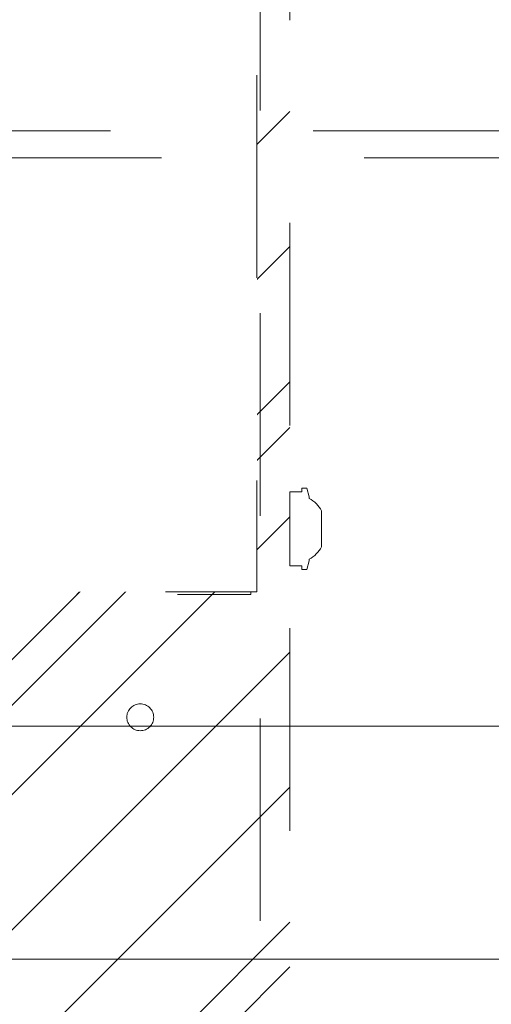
# Model space of a CAD drawing. Header units: inches. Extents: x -462 to -293, y -254 to -12.
# Tile 5 of 89: x -415.82 to -412.72, y -27.48 to -21. Entities that reach past the tile are written whole.
import ezdxf

# ---------------------------------------------------------------- set-up
doc = ezdxf.new("R2010")
doc.units = ezdxf.units.IN
doc.header["$LTSCALE"] = 32
doc.header["$MEASUREMENT"] = 0
doc.linetypes.add('Dash Style-1', pattern=[0.083328, 0.041656, -0.041672])
for name, color, linetype, lineweight in [('Black', 7, 'Continuous', 18), ('DashLine', 7, 'Dash Style-1', 13), ('DashLineFill', 7, 'Dash Style-1', 13), ('Drawing', 7, 'Continuous', 18), ('Metal-Black', 7, 'Continuous', 18), ('Metal-DeskStructure', 7, 'Continuous', 13), ('None', 7, 'Continuous', 18), ('SolidLine', 7, 'Continuous', 15)]:
    doc.layers.add(name, color=color, linetype=linetype, lineweight=lineweight)
doc.layers.add('Metal-Leg', color=7, linetype='Continuous', lineweight=18, true_color=0x4c4c4c)
pattern_1 = [(45, (0, 0), (-1.61301565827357, 1.935715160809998), []), (45, (-1.0608, 1.0608), (-0.4723460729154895, 0.4167612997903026), [])]

# ---------------------------------------------------------------- blocks, each defined once
blk = doc.blocks.new('1BRPT9-Bracket (2D)')
at = {"layer": 'DashLineFill', "linetype": 'Continuous', "lineweight": 13}
h = blk.add_hatch(dxfattribs=at)
h.set_pattern_fill('Steel', color=253, style=0, pattern_type=2)
h.set_pattern_definition(pattern_1)
edge = h.paths.add_edge_path()
edge.add_arc((1.677931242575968, -8.488188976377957), 0.2519685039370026, 269.999999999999, 360.0000000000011)
edge.add_line((1.929899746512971, -8.488188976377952), (1.929899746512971, -7.480314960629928))
edge.add_line((1.929899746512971, -7.480314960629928), (2.323600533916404, -7.480314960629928))
edge.add_line((2.323600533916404, -7.480314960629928), (2.323600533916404, 7.461135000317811))
edge.add_line((2.323600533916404, 7.461135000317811), (1.929899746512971, 7.480314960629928))
edge.add_line((1.929899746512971, 7.480314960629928), (1.929899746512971, 8.488188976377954))
edge.add_arc((1.677931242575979, 8.488188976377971), 0.2519685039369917, 359.999999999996, 450.0000000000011)
edge.add_line((1.677931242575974, 8.740157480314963), (-2.32206875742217, 8.740157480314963))
edge.add_line((-2.32206875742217, 8.740157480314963), (-2.32206875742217, -8.74015748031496))
edge.add_line((-2.32206875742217, -8.74015748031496), (1.677931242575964, -8.74015748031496))
h = blk.add_hatch(dxfattribs=at)
h.set_pattern_fill('Steel', color=253, style=0, pattern_type=2)
h.set_pattern_definition(pattern_1)
h.paths.add_polyline_path([(1.339348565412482, 3.001968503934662), (1.348031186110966, 3.001541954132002), (1.35663018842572, 3.000266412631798), (1.365062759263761, 2.99815416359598), (1.373247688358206, 2.995225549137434), (1.381106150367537, 2.991508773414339), (1.388562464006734, 2.987039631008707), (1.395544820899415, 2.981861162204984), (1.401985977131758, 2.97602323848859), (1.407823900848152, 2.969582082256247), (1.413002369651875, 2.962599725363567), (1.417471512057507, 2.955143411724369), (1.421188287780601, 2.947284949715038), (1.424116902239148, 2.939100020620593), (1.426229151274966, 2.930667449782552), (1.42750469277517, 2.922068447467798), (1.427931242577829, 2.913385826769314), (1.42750469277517, 2.90470320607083), (1.426229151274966, 2.896104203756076), (1.424116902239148, 2.887671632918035), (1.421188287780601, 2.87948670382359), (1.417471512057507, 2.871628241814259), (1.413002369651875, 2.864171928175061), (1.407823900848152, 2.857189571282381), (1.401985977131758, 2.850748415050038), (1.395544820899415, 2.844910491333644), (1.388562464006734, 2.839732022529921), (1.381106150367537, 2.835262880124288), (1.373247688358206, 2.831546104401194), (1.365062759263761, 2.828617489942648), (1.35663018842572, 2.82650524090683), (1.348031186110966, 2.825229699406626), (1.339348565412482, 2.824803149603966), (1.330665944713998, 2.825229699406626), (1.322066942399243, 2.82650524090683), (1.313634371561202, 2.828617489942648), (1.305449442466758, 2.831546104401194), (1.297590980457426, 2.835262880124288), (1.290134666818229, 2.839732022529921), (1.283152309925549, 2.844910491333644), (1.276711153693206, 2.850748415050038), (1.270873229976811, 2.857189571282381), (1.265694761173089, 2.864171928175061), (1.261225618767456, 2.871628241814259), (1.257508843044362, 2.87948670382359), (1.254580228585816, 2.887671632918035), (1.252467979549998, 2.896104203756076), (1.251192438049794, 2.90470320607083), (1.250765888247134, 2.913385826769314), (1.251192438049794, 2.922068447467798), (1.252467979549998, 2.930667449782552), (1.254580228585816, 2.939100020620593), (1.257508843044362, 2.947284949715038), (1.261225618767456, 2.955143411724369), (1.265694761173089, 2.962599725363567), (1.270873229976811, 2.969582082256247), (1.276711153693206, 2.97602323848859), (1.283152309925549, 2.981861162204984), (1.290134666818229, 2.987039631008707), (1.297590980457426, 2.991508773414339), (1.305449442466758, 2.995225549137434), (1.313634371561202, 2.99815416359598), (1.322066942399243, 3.000266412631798), (1.330665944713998, 3.001541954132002)])
h = blk.add_hatch(dxfattribs=at)
h.set_pattern_fill('Steel', color=253, style=0, pattern_type=2)
h.set_pattern_definition(pattern_1)
h.paths.add_polyline_path([(1.339348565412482, 0.6003937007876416), (1.348031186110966, 0.599967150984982), (1.35663018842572, 0.5986916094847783), (1.365062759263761, 0.5965793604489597), (1.373247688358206, 0.5936507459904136), (1.381106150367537, 0.5899339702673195), (1.388562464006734, 0.5854648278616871), (1.395544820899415, 0.5802863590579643), (1.401985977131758, 0.5744484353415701), (1.407823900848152, 0.5680072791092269), (1.413002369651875, 0.5610249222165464), (1.417471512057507, 0.5535686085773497), (1.421188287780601, 0.5457101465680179), (1.424116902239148, 0.5375252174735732), (1.426229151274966, 0.5290926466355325), (1.42750469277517, 0.520493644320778), (1.427931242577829, 0.511811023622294), (1.42750469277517, 0.50312840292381), (1.426229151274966, 0.4945294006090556), (1.424116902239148, 0.4860968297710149), (1.421188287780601, 0.4779119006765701), (1.417471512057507, 0.4700534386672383), (1.413002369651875, 0.4625971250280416), (1.407823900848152, 0.4556147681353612), (1.401985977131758, 0.449173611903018), (1.395544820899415, 0.4433356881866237), (1.388562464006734, 0.4381572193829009), (1.381106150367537, 0.4336880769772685), (1.373247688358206, 0.4299713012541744), (1.365062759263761, 0.4270426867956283), (1.35663018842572, 0.4249304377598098), (1.348031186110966, 0.4236548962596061), (1.339348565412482, 0.4232283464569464), (1.330665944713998, 0.4236548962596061), (1.322066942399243, 0.4249304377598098), (1.313634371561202, 0.4270426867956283), (1.305449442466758, 0.4299713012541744), (1.297590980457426, 0.4336880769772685), (1.290134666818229, 0.4381572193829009), (1.283152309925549, 0.4433356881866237), (1.276711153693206, 0.449173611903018), (1.270873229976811, 0.4556147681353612), (1.265694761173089, 0.4625971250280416), (1.261225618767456, 0.4700534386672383), (1.257508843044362, 0.4779119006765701), (1.254580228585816, 0.4860968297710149), (1.252467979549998, 0.4945294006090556), (1.251192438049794, 0.50312840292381), (1.250765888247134, 0.511811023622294), (1.251192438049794, 0.520493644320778), (1.252467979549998, 0.5290926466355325), (1.254580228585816, 0.5375252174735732), (1.257508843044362, 0.5457101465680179), (1.261225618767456, 0.5535686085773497), (1.265694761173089, 0.5610249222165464), (1.270873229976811, 0.5680072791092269), (1.276711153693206, 0.5744484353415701), (1.283152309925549, 0.5802863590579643), (1.290134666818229, 0.5854648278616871), (1.297590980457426, 0.5899339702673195), (1.305449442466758, 0.5936507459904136), (1.313634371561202, 0.5965793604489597), (1.322066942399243, 0.5986916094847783), (1.330665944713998, 0.599967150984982)])
h = blk.add_hatch(dxfattribs=at)
h.set_pattern_fill('Steel', color=253, style=0, pattern_type=2)
h.set_pattern_definition(pattern_1)
h.paths.add_polyline_path([(1.339348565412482, -0.619573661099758), (1.330665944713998, -0.6191471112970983), (1.322066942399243, -0.6178715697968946), (1.313634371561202, -0.615759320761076), (1.305449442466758, -0.6128307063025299), (1.297590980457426, -0.6091139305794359), (1.290134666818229, -0.6046447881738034), (1.283152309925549, -0.5994663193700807), (1.276711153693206, -0.5936283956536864), (1.270873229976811, -0.5871872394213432), (1.265694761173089, -0.5802048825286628), (1.261225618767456, -0.572748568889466), (1.257508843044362, -0.5648901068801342), (1.254580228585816, -0.5567051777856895), (1.252467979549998, -0.5482726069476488), (1.251192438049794, -0.5396736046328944), (1.250765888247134, -0.5309909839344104), (1.251192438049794, -0.5223083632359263), (1.252467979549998, -0.5137093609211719), (1.254580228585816, -0.5052767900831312), (1.257508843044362, -0.4970918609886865), (1.261225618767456, -0.4892333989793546), (1.265694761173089, -0.481777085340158), (1.270873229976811, -0.4747947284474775), (1.276711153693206, -0.4683535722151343), (1.283152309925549, -0.46251564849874), (1.290134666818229, -0.4573371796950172), (1.297590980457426, -0.4528680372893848), (1.305449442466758, -0.4491512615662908), (1.313634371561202, -0.4462226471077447), (1.322066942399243, -0.4441103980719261), (1.330665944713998, -0.4428348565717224), (1.339348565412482, -0.4424083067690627), (1.348031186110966, -0.4428348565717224), (1.35663018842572, -0.4441103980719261), (1.365062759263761, -0.4462226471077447), (1.373247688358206, -0.4491512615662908), (1.381106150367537, -0.4528680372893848), (1.388562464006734, -0.4573371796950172), (1.395544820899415, -0.46251564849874), (1.401985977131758, -0.4683535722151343), (1.407823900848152, -0.4747947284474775), (1.413002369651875, -0.481777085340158), (1.417471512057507, -0.4892333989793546), (1.421188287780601, -0.4970918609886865), (1.424116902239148, -0.5052767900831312), (1.426229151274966, -0.5137093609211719), (1.42750469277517, -0.5223083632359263), (1.427931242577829, -0.5309909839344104), (1.42750469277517, -0.5396736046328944), (1.426229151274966, -0.5482726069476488), (1.424116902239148, -0.5567051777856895), (1.421188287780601, -0.5648901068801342), (1.417471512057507, -0.572748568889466), (1.413002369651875, -0.5802048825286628), (1.407823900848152, -0.5871872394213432), (1.401985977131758, -0.5936283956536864), (1.395544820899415, -0.5994663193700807), (1.388562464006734, -0.6046447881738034), (1.381106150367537, -0.6091139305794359), (1.373247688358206, -0.6128307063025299), (1.365062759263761, -0.615759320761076), (1.35663018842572, -0.6178715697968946), (1.348031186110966, -0.6191471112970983)])
at = {"layer": 'DashLineFill'}
blk.add_line((2.126750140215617, 7.461135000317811), (2.126750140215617, -7.480314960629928), dxfattribs=at)
at = {"layer": 'DashLineFill', "flags": 128}
blk.add_lwpolyline([(1.677931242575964, -8.74015748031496, 0.4142135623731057), (1.929899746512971, -8.488188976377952), (1.929899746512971, -7.480314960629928), (2.323600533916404, -7.480314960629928), (2.323600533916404, 7.461135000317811), (1.929899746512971, 7.480314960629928), (1.929899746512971, 8.488188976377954, 0.4142135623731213), (1.677931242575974, 8.740157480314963), (-2.32206875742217, 8.740157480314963), (-2.32206875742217, -8.74015748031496)], format="xyb", close=True, dxfattribs=at)
for points in [[(1.339348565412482, 3.001968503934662), (1.348031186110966, 3.001541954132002), (1.35663018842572, 3.000266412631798), (1.365062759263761, 2.99815416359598), (1.373247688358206, 2.995225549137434), (1.381106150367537, 2.991508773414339), (1.388562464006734, 2.987039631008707), (1.395544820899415, 2.981861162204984), (1.401985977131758, 2.97602323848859), (1.407823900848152, 2.969582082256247), (1.413002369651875, 2.962599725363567), (1.417471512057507, 2.955143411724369), (1.421188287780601, 2.947284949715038), (1.424116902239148, 2.939100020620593), (1.426229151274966, 2.930667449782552), (1.42750469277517, 2.922068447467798), (1.427931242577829, 2.913385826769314), (1.42750469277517, 2.90470320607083), (1.426229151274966, 2.896104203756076), (1.424116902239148, 2.887671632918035), (1.421188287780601, 2.87948670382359), (1.417471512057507, 2.871628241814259), (1.413002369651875, 2.864171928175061), (1.407823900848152, 2.857189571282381), (1.401985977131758, 2.850748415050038), (1.395544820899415, 2.844910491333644), (1.388562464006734, 2.839732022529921), (1.381106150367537, 2.835262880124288), (1.373247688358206, 2.831546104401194), (1.365062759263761, 2.828617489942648), (1.35663018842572, 2.82650524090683), (1.348031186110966, 2.825229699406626), (1.339348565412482, 2.824803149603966), (1.330665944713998, 2.825229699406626), (1.322066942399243, 2.82650524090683), (1.313634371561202, 2.828617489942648), (1.305449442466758, 2.831546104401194), (1.297590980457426, 2.835262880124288), (1.290134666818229, 2.839732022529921), (1.283152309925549, 2.844910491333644), (1.276711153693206, 2.850748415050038), (1.270873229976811, 2.857189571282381), (1.265694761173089, 2.864171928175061), (1.261225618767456, 2.871628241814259), (1.257508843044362, 2.87948670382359), (1.254580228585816, 2.887671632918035), (1.252467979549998, 2.896104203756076), (1.251192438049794, 2.90470320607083), (1.250765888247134, 2.913385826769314), (1.251192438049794, 2.922068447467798), (1.252467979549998, 2.930667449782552), (1.254580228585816, 2.939100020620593), (1.257508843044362, 2.947284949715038), (1.261225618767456, 2.955143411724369), (1.265694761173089, 2.962599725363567), (1.270873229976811, 2.969582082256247), (1.276711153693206, 2.97602323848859), (1.283152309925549, 2.981861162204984), (1.290134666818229, 2.987039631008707), (1.297590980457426, 2.991508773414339), (1.305449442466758, 2.995225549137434), (1.313634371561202, 2.99815416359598), (1.322066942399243, 3.000266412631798), (1.330665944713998, 3.001541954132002)], [(1.339348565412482, 0.6003937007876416), (1.348031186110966, 0.599967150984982), (1.35663018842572, 0.5986916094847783), (1.365062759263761, 0.5965793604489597), (1.373247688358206, 0.5936507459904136), (1.381106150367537, 0.5899339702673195), (1.388562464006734, 0.5854648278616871), (1.395544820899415, 0.5802863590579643), (1.401985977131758, 0.5744484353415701), (1.407823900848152, 0.5680072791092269), (1.413002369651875, 0.5610249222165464), (1.417471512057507, 0.5535686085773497), (1.421188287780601, 0.5457101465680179), (1.424116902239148, 0.5375252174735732), (1.426229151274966, 0.5290926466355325), (1.42750469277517, 0.520493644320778), (1.427931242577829, 0.511811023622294), (1.42750469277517, 0.50312840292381), (1.426229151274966, 0.4945294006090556), (1.424116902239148, 0.4860968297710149), (1.421188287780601, 0.4779119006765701), (1.417471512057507, 0.4700534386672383), (1.413002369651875, 0.4625971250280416), (1.407823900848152, 0.4556147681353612), (1.401985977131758, 0.449173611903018), (1.395544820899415, 0.4433356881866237), (1.388562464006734, 0.4381572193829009), (1.381106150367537, 0.4336880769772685), (1.373247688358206, 0.4299713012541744), (1.365062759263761, 0.4270426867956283), (1.35663018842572, 0.4249304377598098), (1.348031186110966, 0.4236548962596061), (1.339348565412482, 0.4232283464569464), (1.330665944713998, 0.4236548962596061), (1.322066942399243, 0.4249304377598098), (1.313634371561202, 0.4270426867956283), (1.305449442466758, 0.4299713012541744), (1.297590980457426, 0.4336880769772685), (1.290134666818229, 0.4381572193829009), (1.283152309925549, 0.4433356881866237), (1.276711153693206, 0.449173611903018), (1.270873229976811, 0.4556147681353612), (1.265694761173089, 0.4625971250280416), (1.261225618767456, 0.4700534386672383), (1.257508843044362, 0.4779119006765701), (1.254580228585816, 0.4860968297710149), (1.252467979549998, 0.4945294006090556), (1.251192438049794, 0.50312840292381), (1.250765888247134, 0.511811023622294), (1.251192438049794, 0.520493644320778), (1.252467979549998, 0.5290926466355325), (1.254580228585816, 0.5375252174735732), (1.257508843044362, 0.5457101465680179), (1.261225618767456, 0.5535686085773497), (1.265694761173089, 0.5610249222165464), (1.270873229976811, 0.5680072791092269), (1.276711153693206, 0.5744484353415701), (1.283152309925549, 0.5802863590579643), (1.290134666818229, 0.5854648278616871), (1.297590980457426, 0.5899339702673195), (1.305449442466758, 0.5936507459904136), (1.313634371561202, 0.5965793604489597), (1.322066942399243, 0.5986916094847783), (1.330665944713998, 0.599967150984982)], [(1.339348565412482, -0.619573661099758), (1.330665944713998, -0.6191471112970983), (1.322066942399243, -0.6178715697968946), (1.313634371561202, -0.615759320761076), (1.305449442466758, -0.6128307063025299), (1.297590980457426, -0.6091139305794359), (1.290134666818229, -0.6046447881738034), (1.283152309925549, -0.5994663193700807), (1.276711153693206, -0.5936283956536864), (1.270873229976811, -0.5871872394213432), (1.265694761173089, -0.5802048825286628), (1.261225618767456, -0.572748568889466), (1.257508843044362, -0.5648901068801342), (1.254580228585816, -0.5567051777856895), (1.252467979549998, -0.5482726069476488), (1.251192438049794, -0.5396736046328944), (1.250765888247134, -0.5309909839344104), (1.251192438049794, -0.5223083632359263), (1.252467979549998, -0.5137093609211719), (1.254580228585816, -0.5052767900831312), (1.257508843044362, -0.4970918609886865), (1.261225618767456, -0.4892333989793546), (1.265694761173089, -0.481777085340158), (1.270873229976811, -0.4747947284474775), (1.276711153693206, -0.4683535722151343), (1.283152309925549, -0.46251564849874), (1.290134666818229, -0.4573371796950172), (1.297590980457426, -0.4528680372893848), (1.305449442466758, -0.4491512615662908), (1.313634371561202, -0.4462226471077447), (1.322066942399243, -0.4441103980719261), (1.330665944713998, -0.4428348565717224), (1.339348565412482, -0.4424083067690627), (1.348031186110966, -0.4428348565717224), (1.35663018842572, -0.4441103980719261), (1.365062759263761, -0.4462226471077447), (1.373247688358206, -0.4491512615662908), (1.381106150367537, -0.4528680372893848), (1.388562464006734, -0.4573371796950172), (1.395544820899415, -0.46251564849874), (1.401985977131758, -0.4683535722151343), (1.407823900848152, -0.4747947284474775), (1.413002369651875, -0.481777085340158), (1.417471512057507, -0.4892333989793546), (1.421188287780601, -0.4970918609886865), (1.424116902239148, -0.5052767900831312), (1.426229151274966, -0.5137093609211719), (1.42750469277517, -0.5223083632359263), (1.427931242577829, -0.5309909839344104), (1.42750469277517, -0.5396736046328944), (1.426229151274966, -0.5482726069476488), (1.424116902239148, -0.5567051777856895), (1.421188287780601, -0.5648901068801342), (1.417471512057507, -0.572748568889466), (1.413002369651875, -0.5802048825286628), (1.407823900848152, -0.5871872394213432), (1.401985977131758, -0.5936283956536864), (1.395544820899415, -0.5994663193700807), (1.388562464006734, -0.6046447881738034), (1.381106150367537, -0.6091139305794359), (1.373247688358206, -0.6128307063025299), (1.365062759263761, -0.615759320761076), (1.35663018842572, -0.6178715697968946), (1.348031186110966, -0.6191471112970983)]]:
    blk.add_lwpolyline(points, close=True, dxfattribs=at)
blk = doc.blocks.new('Group-52')
at = {"layer": 'DashLineFill', "linetype": 'Continuous', "lineweight": 13}
h = blk.add_hatch(dxfattribs=at)
h.set_pattern_fill('Steel', color=253, style=0, pattern_type=2)
h.set_pattern_definition(pattern_1)
h.paths.add_polyline_path([(-2.066929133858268, 1.397637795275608), (2.066929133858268, 1.397637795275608), (2.066929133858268, 0.1377952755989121), (2.106299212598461, 0.1377952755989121), (2.106299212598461, -0.1377952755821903), (2.066929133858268, -0.1377952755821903), (2.066929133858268, -5.275590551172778), (2.106299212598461, -5.275590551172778), (2.106299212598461, -5.55118110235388), (2.066929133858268, -5.55118110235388), (2.066929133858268, -5.82677165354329), (-2.066929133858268, -5.82677165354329), (-2.066929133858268, -5.55118110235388), (-2.106299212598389, -5.55118110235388), (-2.106299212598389, -5.275590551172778), (-2.066929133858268, -5.275590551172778), (-2.066929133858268, -0.1377952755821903), (-2.106299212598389, -0.1377952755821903), (-2.106299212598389, 0.1377952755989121), (-2.066929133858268, 0.1377952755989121)])
at = {"layer": 'DashLineFill', "flags": 128}
blk.add_lwpolyline([(-2.066929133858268, 1.397637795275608), (2.066929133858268, 1.397637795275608), (2.066929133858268, 0.1377952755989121), (2.106299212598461, 0.1377952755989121), (2.106299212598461, -0.1377952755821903), (2.066929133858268, -0.1377952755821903), (2.066929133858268, -5.275590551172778), (2.106299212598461, -5.275590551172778), (2.106299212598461, -5.55118110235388), (2.066929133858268, -5.55118110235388), (2.066929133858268, -5.82677165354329), (-2.066929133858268, -5.82677165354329), (-2.066929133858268, -5.55118110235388), (-2.106299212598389, -5.55118110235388), (-2.106299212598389, -5.275590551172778), (-2.066929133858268, -5.275590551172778), (-2.066929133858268, -0.1377952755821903), (-2.106299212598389, -0.1377952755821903), (-2.106299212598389, 0.1377952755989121), (-2.066929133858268, 0.1377952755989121)], close=True, dxfattribs=at)
blk = doc.blocks.new('TL14_upper_leg (2D)')
at = {"layer": 'SolidLine', "flags": 128}
blk.add_lwpolyline([(2.322834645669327, -5.150007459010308), (2.401574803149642, -5.150007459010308), (2.401574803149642, -5.125984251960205), (2.434055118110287, -5.125984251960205), (2.4493110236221, -5.182920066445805), (2.4493110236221, -5.194495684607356, -0.1579749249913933), (2.531479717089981, -5.27563011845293), (2.531479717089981, -5.511771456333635, -0.1560270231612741), (2.4493110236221, -5.592846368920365), (2.4493110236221, -5.60448150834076), (2.434055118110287, -5.66141732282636), (2.401574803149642, -5.66141732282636), (2.401574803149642, -5.637394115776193), (2.322834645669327, -5.637394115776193)], format="xyb", close=True, dxfattribs=at)
at = {"layer": 'DashLine', "color": 7}
blk.add_blockref('Group-52', (0, 0), dxfattribs=at)
blk = doc.blocks.new('SlateLegLocator-R3')
at = {"color": 255, "linetype": 'Dash Style-1', "lineweight": 5}
blk.add_wipeout([(-2.106299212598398, 1.3779527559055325), (2.1062992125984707, 1.3779527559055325), (2.1062992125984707, -5.807086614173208), (-2.106299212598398, -5.807086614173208)], dxfattribs=at).dxf.layer = 'Black'
at = {"layer": 'Black', "linetype": 'Dash Style-1', "lineweight": 5, "flags": 128}
blk.add_lwpolyline([(-2.106299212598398, 1.377952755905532), (2.10629921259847, 1.377952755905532), (2.10629921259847, -5.807086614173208), (-2.106299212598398, -5.807086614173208)], close=True, dxfattribs=at)
blk = doc.blocks.new('ReturnEnd-R3 (2D)')
at = {"layer": 'Metal-Black', "color": 7}
blk.add_blockref('1BRPT9-Bracket (2D)', (-0.0001991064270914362, -6.10236220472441), dxfattribs=at)
at = {"layer": 'Metal-Leg', "color": 7}
blk.add_blockref('TL14_upper_leg (2D)', (0, 0), dxfattribs=at)
at = {"layer": 'Metal-DeskStructure', "color": 7}
blk.add_blockref('SlateLegLocator-R3', (0, 0), dxfattribs=at)
blk = doc.blocks.new('Group-66')
at = {"layer": 'SolidLine', "color": 7}
blk.add_blockref('ReturnEnd-R3 (2D)', (-68.97637795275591, -5.31496062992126), dxfattribs=at)
blk = doc.blocks.new('SL Runoff Utility L Desk2 (2D)')
at = {"layer": 'None'}
blk.add_blockref('Group-66', (0, 0), dxfattribs=at)
at = {"layer": 'Drawing', "color": 0, "flags": 1}
for tag in ['Tag', 'Catalog', 'Option1', 'Option2', 'Option3', 'Option4', 'Option5', 'Option6', 'Option7', 'Option8', 'Option9', 'Option10', 'Option11', 'Option12', 'Custom', 'FinishGroup', 'Discount', 'Item2', 'Item3', 'Item6', 'Item9', 'Item10', 'Item12', 'Item13', 'Item16', 'Item19', 'Item20', 'Item21', 'Item22', 'Item23', 'Item24', 'Item25', 'Item8', 'Item18', 'Item1', 'Item4', 'Item5', 'Item7', 'Item11', 'Item14', 'Item15', 'Item17']:
    blk.add_attdef(tag, (-64.77952755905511, -74.68547244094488), '', height=0.007086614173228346, dxfattribs=at)
blk = doc.blocks.new('Group-68')
at = {"layer": 'DashLine', "flags": 128}
blk.add_lwpolyline([(1.082677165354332, -8.267716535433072), (16.87007874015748, -8.267716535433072), (16.87007874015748, -23.26771653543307), (1.082677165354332, -23.26771653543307)], close=True, dxfattribs=at)
blk = doc.blocks.new('Group-69')
at = {"layer": 'DashLine', "flags": 128}
blk.add_lwpolyline([(1.082677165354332, -8.267716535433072), (16.87007874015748, -8.267716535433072), (16.87007874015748, -23.26771653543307), (1.082677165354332, -23.26771653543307)], close=True, dxfattribs=at)
blk = doc.blocks.new('Group-70')
at = {"layer": 'DashLine', "flags": 128}
blk.add_lwpolyline([(0.7480314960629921, -8.090551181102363), (17.20472440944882, -8.090551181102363), (17.20472440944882, -23.09055118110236), (0.7480314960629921, -23.09055118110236)], close=True, dxfattribs=at)
at = {"layer": 'None'}
for name in ['Group-68', 'Group-69']:
    blk.add_blockref(name, (0, 0), dxfattribs=at)
blk = doc.blocks.new('Group-71')
at = {"layer": 'None'}
blk.add_blockref('Group-70', (0, 0), dxfattribs=at)
blk = doc.blocks.new('SL Low Storage (2D)-1')
at = {"layer": 'None'}
blk.add_blockref('Group-71', (0, 0), dxfattribs=at)
at = {"layer": 'Drawing', "color": 0, "flags": 1}
for tag in ['Tag', 'Catalog', 'Option1', 'Option2', 'Option3', 'Option4', 'Option5', 'Option6', 'Option7', 'Option8', 'Option9', 'Option10', 'Option11', 'Option12', 'Custom', 'FinishGroup', 'Discount', 'Item2', 'Item3', 'Item6', 'Item9', 'Item10', 'Item12', 'Item13', 'Item16', 'Item19', 'Item20', 'Item21', 'Item22', 'Item23', 'Item24', 'Item25', 'Item8', 'Item18', 'Item1', 'Item4', 'Item5', 'Item7', 'Item11', 'Item14', 'Item15', 'Item17']:
    blk.add_attdef(tag, (-65.84251968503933, -27.17716535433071), '', height=0.007086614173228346, dxfattribs=at)
blk = doc.blocks.new('Group-72')
at = {"layer": 'SolidLine'}
blk.add_line((2.996062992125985, -12.00787401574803), (14.99606299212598, -12.00787401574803), dxfattribs=at)
blk = doc.blocks.new('Group-73')
at = {"layer": 'SolidLine'}
blk.add_blockref('Group-72', (0, 0), dxfattribs=at)
blk = doc.blocks.new('Group-74')
at = {"layer": 'None'}
blk.add_blockref('Group-73', (0, 0), dxfattribs=at)
blk = doc.blocks.new('SL Lowboy Top (2D)')
at = {"layer": 'None'}
blk.add_blockref('Group-74', (0, 0), dxfattribs=at)
at = {"layer": 'Drawing', "color": 0, "flags": 1}
for tag in ['Tag', 'Catalog', 'Option1', 'Option2', 'Option3', 'Option4', 'Option5', 'Option6', 'Option7', 'Option8', 'Option9', 'Option10', 'Option11', 'Option12', 'Custom', 'FinishGroup', 'Discount', 'Item2', 'Item3', 'Item6', 'Item9', 'Item10', 'Item12', 'Item13', 'Item16', 'Item19', 'Item20', 'Item21', 'Item22', 'Item23', 'Item24', 'Item25', 'Item8', 'Item18', 'Item1', 'Item4', 'Item5', 'Item7', 'Item11', 'Item14', 'Item15', 'Item17']:
    blk.add_attdef(tag, (-65.84251968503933, -22.67716535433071), '', height=0.007086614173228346, dxfattribs=at)
blk = doc.blocks.new('Group-98')
at = {"layer": 'SolidLine', "flags": 128}
blk.add_lwpolyline([(12.01968503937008, -13.53149606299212), (119.9724409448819, -13.53149606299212), (119.9724409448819, -25.53937007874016), (12.01968503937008, -25.53937007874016)], close=True, dxfattribs=at)
blk = doc.blocks.new('Group-102')
at = {"layer": 'SolidLine', "flags": 128}
blk.add_lwpolyline([(12.01968503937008, -13.53149606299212), (119.9724409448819, -13.53149606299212), (119.9724409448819, -25.53937007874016), (12.01968503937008, -25.53937007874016)], close=True, dxfattribs=at)
blk = doc.blocks.new('Group-103')
at = {"layer": 'None'}
for name in ['Group-98', 'Group-102']:
    blk.add_blockref(name, (0, 0), dxfattribs=at)
blk = doc.blocks.new('Group-104')
at = {"layer": 'None'}
blk.add_blockref('Group-103', (0, 0), dxfattribs=at)
blk = doc.blocks.new('SL Overhead (2D)-2')
at = {"layer": 'None'}
blk.add_blockref('Group-104', (0, 0), dxfattribs=at)
at = {"layer": 'Drawing', "color": 0, "flags": 1}
for tag in ['Tag', 'Catalog', 'Option1', 'Option2', 'Option3', 'Option4', 'Option5', 'Option6', 'Option7', 'Option8', 'Option9', 'Option10', 'Option11', 'Option12', 'Custom', 'FinishGroup', 'Discount', 'Item2', 'Item3', 'Item6', 'Item9', 'Item10', 'Item12', 'Item13', 'Item16', 'Item19', 'Item20', 'Item21', 'Item22', 'Item23', 'Item24', 'Item25', 'Item8', 'Item18', 'Item1', 'Item4', 'Item5', 'Item7', 'Item11', 'Item14', 'Item15', 'Item17']:
    blk.add_attdef(tag, (-77.99015748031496, -170.6417322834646), '', height=0.007086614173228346, dxfattribs=at)

msp = doc.modelspace()

# ---------------------------------------------------------------- block references
at = {"layer": 'Drawing'}
msp.add_blockref('SL Runoff Utility L Desk2 (2D)', (-347.3884579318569, -13.63889082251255), dxfattribs=at)

# ---------------------------------------------------------------- next in the draw order: block references
for name, p in [('SL Overhead (2D)-2', (-437.4593240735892, -1.638890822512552)), ('SL Low Storage (2D)-1', (-425.3018437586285, -13.63889082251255)), ('SL Lowboy Top (2D)', (-425.3018437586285, -13.63889082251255))]:
    msp.add_blockref(name, p, dxfattribs=at)

doc.saveas('drawing.dxf')
